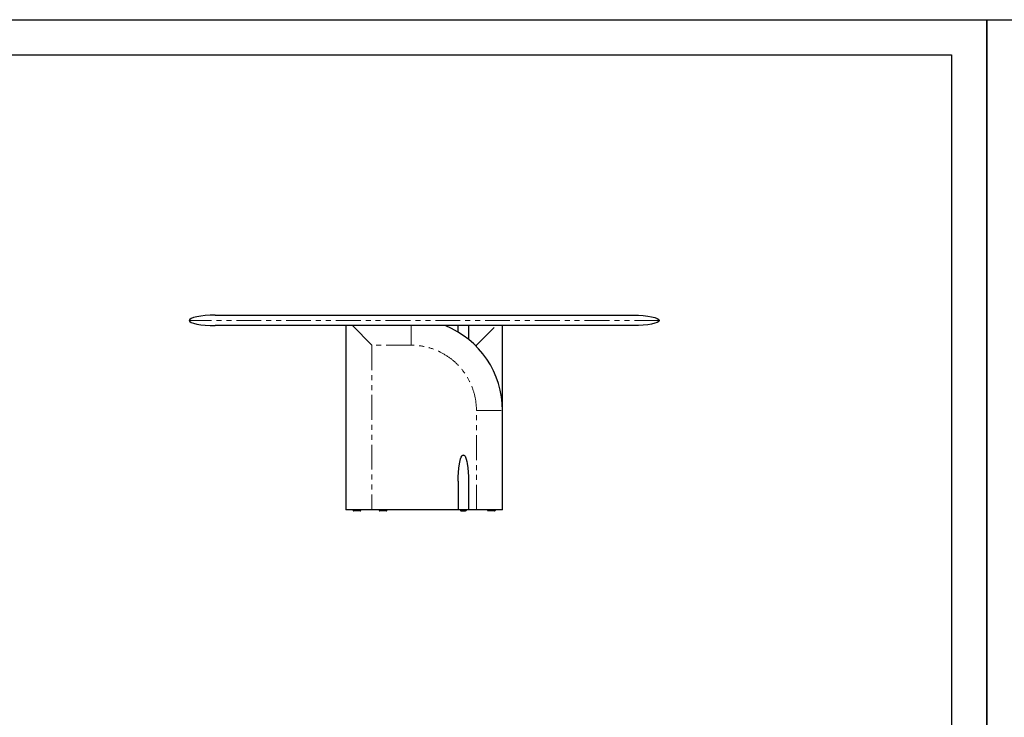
# Model space of a CAD drawing. Header units: millimetres. Extents: x -2064 to 15610, y -1415 to 32635.
# Tile 8 of 61: x 3070 to 6840, y 6459 to 9129. Entities that reach past the tile are written whole.
import ezdxf

# ---------------------------------------------------------------- set-up
doc = ezdxf.new("R2010")
doc.units = ezdxf.units.MM
doc.header["$LTSCALE"] = 15
doc.linetypes.add('PHANTOM', pattern=[12.7, 6.35, -1.27, 1.27, -1.27, 1.27, -1.27])
doc.layers.get('Defpoints').update_dxf_attribs({"color": 124})

msp = doc.modelspace()

# ---------------------------------------------------------------- linework, layer by layer
at = {"color": 7, "linetype": 'Continuous', "lineweight": 25}
for p, q in [((3818.838, 7998.076), (5418.838, 7998.076)), ((5418.838, 7958.076), (3818.838, 7958.076)), ((4318.838, 7958.076), (4318.838, 7253.076)), ((4343.838, 7958.076), (4418.838, 7883.076)), ((4748.838, 7933.076), (4748.838, 7958.076)), ((4788.838, 7958.076), (4788.838, 7933.076)), ((4918.838, 7633.251), (4918.838, 7958.076)), ((4788.838, 7933.076), (4788.838, 7905.198)), ((4918.838, 7253.076), (4918.838, 7633.076)), ((4748.838, 7363.076), (4748.838, 7253.076)), ((4788.838, 7363.076), (4788.838, 7253.076)), ((4418.838, 7253.076), (4318.838, 7253.076)), ((4346.338, 7253.076), (4346.338, 7252.076)), ((4373.338, 7249.076), (4349.338, 7249.076)), ((4376.338, 7252.076), (4376.338, 7253.076)), ((4748.838, 7253.076), (4418.838, 7253.076)), ((4446.338, 7253.076), (4446.338, 7252.076)), ((4473.338, 7249.076), (4449.338, 7249.076)), ((4476.338, 7252.076), (4476.338, 7253.076)), ((4788.838, 7253.076), (4748.838, 7253.076)), ((4757.338, 7253.076), (4757.338, 7252.076)), ((4760.339, 7249.076), (4777.338, 7249.076)), ((4780.338, 7252.076), (4780.338, 7253.076)), ((4818.838, 7253.076), (4788.838, 7253.076)), ((4918.838, 7253.076), (4818.838, 7253.076)), ((4861.338, 7253.076), (4861.338, 7252.076)), ((4888.338, 7249.076), (4864.338, 7249.076)), ((4891.338, 7252.076), (4891.338, 7253.076))]:
    msp.add_line(p, q, dxfattribs=at)
at = {"color": 8, "linetype": 'PHANTOM', "lineweight": 18}
for p, q in [((5518.838, 7978.076), (3718.838, 7978.076)), ((4568.838, 7883.076), (4568.838, 7958.076)), ((4818.838, 7883.076), (4893.838, 7958.076)), ((4418.838, 7883.076), (4418.838, 7253.076)), ((4568.838, 7883.076), (4418.838, 7883.076)), ((4818.838, 7883.076), (4813.666, 7883.076)), ((4818.838, 7883.076), (4818.838, 7877.904)), ((4818.838, 7253.076), (4818.838, 7633.076)), ((4818.838, 7633.076), (4918.838, 7633.076)), ((4346.338, 7252.076), (4376.338, 7252.076)), ((4476.338, 7252.076), (4446.338, 7252.076)), ((4757.353, 7252.076), (4780.338, 7252.076)), ((4861.338, 7252.076), (4891.338, 7252.076))]:
    msp.add_line(p, q, dxfattribs=at)
msp.add_lwpolyline([(-565.841, 8994.212), (6638.4, 8994.212), (6638.4, 3991.334), (-565.841, 3991.334)], close=True)
at = {"color": 7, "linetype": 'Continuous', "lineweight": 25, "flags": 128}
for points in [[(4748.838, 7363.076), (4748.838, 7363.176), (4749.109, 7379.566), (4749.949, 7395.946), (4751.412, 7412.242), (4753.71, 7428.487), (4754.916, 7435.087), (4756.376, 7441.668), (4758.267, 7448.183), (4760.771, 7454.581), (4762.421, 7457.837), (4764.675, 7460.886), (4766.456, 7462.365), (4767.695, 7462.913), (4768.838, 7463.076)], [(4768.838, 7463.076), (4769.98, 7462.913), (4771.219, 7462.365), (4773, 7460.886), (4775.214, 7457.857), (4776.904, 7454.581), (4778.503, 7450.622), (4779.835, 7446.603), (4781.968, 7438.508), (4783.636, 7430.344), (4786.054, 7413.967), (4787.612, 7397.541), (4788.536, 7380.37), (4788.838, 7363.176), (4788.838, 7363.076)]]:
    msp.add_lwpolyline(points, dxfattribs=at)
at = {"color": 7, "linetype": 'Continuous', "lineweight": 25}
for centre, radius, start, end in [((4568.721, 7632.997), 350.116, 0.012946, 68.200469), ((4349.338, 7252.076), 3, 179.981129, 270), ((4373.338, 7252.076), 3, 269.999594, 0.028368), ((4449.338, 7252.076), 3, 179.981129, 270), ((4473.338, 7252.076), 3, 269.999594, 0.028368), ((4760.338, 7252.076), 3, 179.968199, 270), ((4777.338, 7252.076), 3, 269.99999, 359.997765), ((4864.338, 7252.076), 3, 179.981129, 270), ((4888.338, 7252.076), 3, 269.999594, 0.028368)]:
    msp.add_arc(centre, radius, start, end, dxfattribs=at)
at = {"color": 8, "linetype": 'PHANTOM', "lineweight": 18}
msp.add_arc((4568.838, 7633.076), 250, 0, 90, dxfattribs=at)
msp.add_ellipse((3818.838, 7978.076), major_axis=(-100, 0), ratio=0.2, start_param=4.71238898, end_param=7.85398163)
at = {"extrusion": (0, 0, -1)}
msp.add_ellipse((5418.838, 7978.076), major_axis=(100, 0), ratio=0.2, start_param=4.71238898, end_param=7.85398163, dxfattribs=at)
at = {"layer": 'Defpoints'}
for points in [[(-700.405, 9128.776), (6772.964, 9128.776), (6772.964, 3856.77), (-700.405, 3856.77)], [(6772.964, 9128.776), (14246.332, 9128.776), (14246.332, 3856.77), (6772.964, 3856.77)]]:
    msp.add_lwpolyline(points, close=True, dxfattribs=at)

doc.saveas('drawing.dxf')
